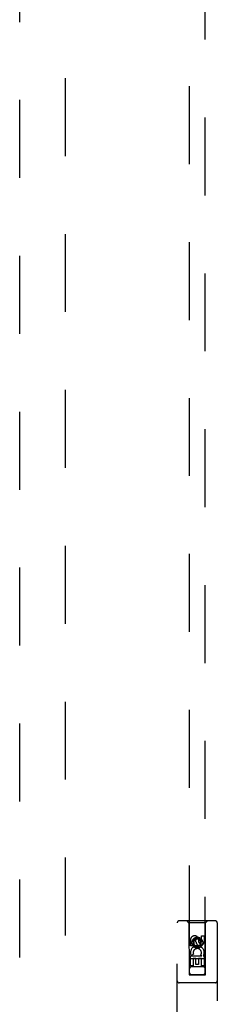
# Model space of a CAD drawing. Header units: inches. Extents: x 0 to 221, y 0 to 143.
# Tile 22 of 33: x 72 to 75, y 79 to 94. Entities that reach past the tile are written whole.
import ezdxf

# ---------------------------------------------------------------- set-up
doc = ezdxf.new("R2010")
doc.units = ezdxf.units.IN
doc.header["$LTSCALE"] = 12.149718
doc.header["$MEASUREMENT"] = 0
doc.linetypes.add('HIDDEN', pattern=[0.2, 0.1, -0.1])
doc.layers.add('DEFAULT_2', color=8, linetype='HIDDEN')
doc.layers.add('RIGHTHAND_DOOR_ASSEMBLY', color=7, linetype='CONTINUOUS')

msp = doc.modelspace()

# ---------------------------------------------------------------- linework, layer by layer
at = {"layer": 'DEFAULT_2', "color": 8, "linetype": 'HIDDEN'}
msp.add_line((72.75, 105.22), (72.75, 48.623), dxfattribs=at)
at = {"layer": 'RIGHTHAND_DOOR_ASSEMBLY', "color": 8, "linetype": 'HIDDEN'}
for p, q in [((72.042, 47.776), (72.042, 106.068)), ((74.688, 105.094), (74.688, 79.093)), ((74.938, 79.093), (74.938, 105.094)), ((74.5, 78.047), (74.5, 79.904)), ((75.095, 79.934), (74.53, 79.934)), ((74.683, 79.904), (74.653, 79.934)), ((74.683, 79.904), (74.686, 79.094)), ((74.943, 79.904), (74.683, 79.904)), ((74.939, 79.094), (74.943, 79.904)), ((74.943, 79.904), (74.973, 79.934)), ((75.125, 79.904), (75.125, 78.047)), ((74.813, 79.666), (74.75, 79.63)), ((74.813, 79.666), (74.813, 79.655)), ((74.875, 79.63), (74.813, 79.666)), ((74.877, 79.609), (74.877, 79.701)), ((74.877, 79.701), (74.919, 79.701)), ((74.919, 79.701), (74.919, 79.609)), ((74.706, 79.545), (74.706, 79.637)), ((74.749, 79.545), (74.706, 79.545)), ((74.749, 79.637), (74.749, 79.545)), ((74.75, 79.63), (74.75, 79.558)), ((74.75, 79.63), (74.76, 79.624)), ((74.75, 79.558), (74.76, 79.564)), ((74.75, 79.558), (74.813, 79.522)), ((74.813, 79.655), (74.76, 79.624)), ((74.76, 79.624), (74.76, 79.564)), ((74.76, 79.564), (74.813, 79.534)), ((74.792, 79.609), (74.792, 79.637)), ((74.865, 79.624), (74.813, 79.655)), ((74.813, 79.534), (74.865, 79.564)), ((74.813, 79.522), (74.875, 79.558)), ((74.813, 79.522), (74.813, 79.534)), ((74.833, 79.651), (74.833, 79.605)), ((74.875, 79.63), (74.865, 79.624)), ((74.865, 79.564), (74.865, 79.624)), ((74.875, 79.558), (74.865, 79.564)), ((74.875, 79.558), (74.875, 79.63)), ((74.706, 79.232), (74.706, 79.388)), ((74.706, 79.388), (74.884, 79.388)), ((74.754, 79.413), (74.715, 79.396)), ((74.884, 79.388), (74.865, 79.401)), ((74.909, 79.392), (74.907, 79.388)), ((74.907, 79.388), (74.919, 79.388)), ((74.919, 79.388), (74.919, 79.232)), ((74.94, 79.344), (74.685, 79.344)), ((74.749, 79.232), (74.706, 79.232)), ((74.898, 79.219), (74.728, 79.219)), ((74.749, 79.346), (74.749, 79.232)), ((74.791, 79.346), (74.749, 79.346)), ((74.791, 79.254), (74.791, 79.346)), ((74.833, 79.254), (74.791, 79.254)), ((74.833, 79.346), (74.833, 79.254)), ((74.877, 79.346), (74.833, 79.346)), ((74.877, 79.232), (74.877, 79.346)), ((74.919, 79.232), (74.877, 79.232)), ((74.686, 79.094), (74.939, 79.094)), ((74.688, 79.096), (74.69, 79.096)), ((74.69, 79.096), (74.694, 79.096)), ((74.695, 79.093), (74.69, 79.093)), ((74.694, 79.096), (74.706, 79.096)), ((74.708, 79.093), (74.695, 79.093)), ((74.706, 79.096), (74.918, 79.096)), ((74.708, 79.093), (74.918, 79.093)), ((74.918, 79.096), (74.931, 79.096)), ((74.931, 79.096), (74.935, 79.096)), ((74.936, 79.093), (74.932, 79.093)), ((74.937, 79.093), (74.936, 79.093)), ((75.095, 78.969), (74.53, 78.969))]:
    msp.add_line(p, q, dxfattribs=at)
for points in [[(74.688, 79.096), (74.688, 79.096), (74.688, 79.096), (74.688, 79.096)], [(74.69, 79.093), (74.689, 79.093), (74.688, 79.093), (74.688, 79.093), (74.688, 79.093), (74.688, 79.093)], [(74.932, 79.093), (74.92, 79.093), (74.918, 79.093)], [(74.935, 79.096), (74.937, 79.096), (74.937, 79.096), (74.937, 79.096), (74.938, 79.096), (74.938, 79.096)], [(74.938, 79.093), (74.938, 79.093), (74.937, 79.093), (74.937, 79.093)]]:
    msp.add_lwpolyline(points, dxfattribs=at)
for radius in [0.085, 0.0845]:
    msp.add_circle((74.813, 79.594), radius, dxfattribs=at)
for centre, radius, start, end in [((74.53, 79.904), 0.03, 90, 180), ((75.095, 79.904), 0.03, 0, 90), ((74.771, 79.637), 0.0644, 12.2995, 180.0775), ((74.771, 79.637), 0.0219, 359.9011, 180), ((74.813, 79.438), 0.107, 334.2636, 203.4027), ((74.856, 79.609), 0.0635, 180, 360), ((74.855, 79.609), 0.0219, 190.307, 360), ((74.813, 79.438), 0.0639, 324.8895, 203.4026), ((74.728, 79.179), 0.04, 90, 180), ((74.898, 79.179), 0.04, 0, 90), ((74.728, 79.134), 0.04, 180, 270), ((74.898, 79.134), 0.04, 270, 360), ((74.53, 78.999), 0.03, 180, 270), ((75.095, 78.999), 0.03, 270, 360)]:
    msp.add_arc(centre, radius, start, end, dxfattribs=at)

doc.saveas('drawing.dxf')
